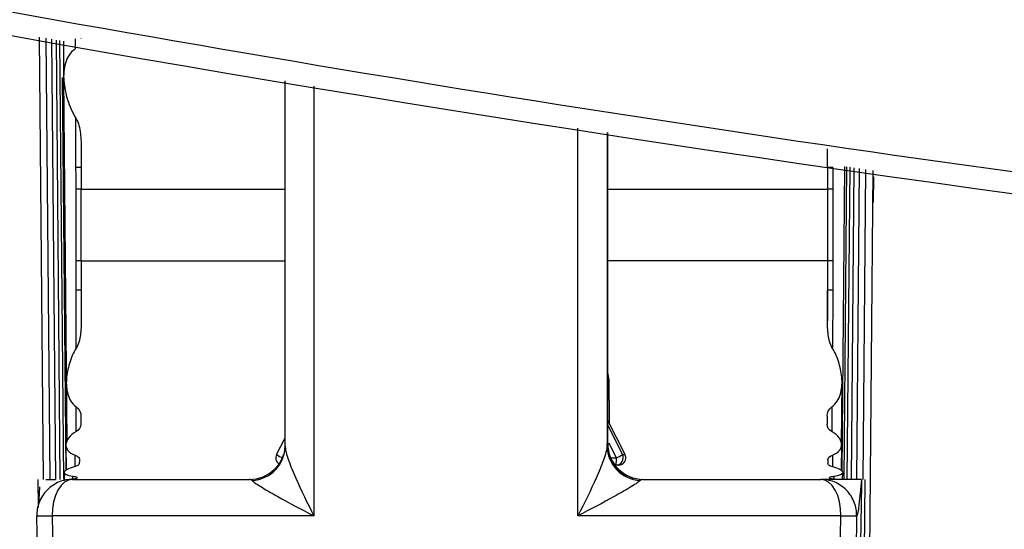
# Model space of a CAD drawing. Header units: millimetres. Extents: x -117 to 444, y -157 to 472.
# Tile 117 of 160: x 177 to 183.88, y 262.79 to 266.35. Entities that reach past the tile are written whole.
import ezdxf

# ---------------------------------------------------------------- set-up
doc = ezdxf.new("R2010")
doc.units = ezdxf.units.MM

msp = doc.modelspace()

# ---------------------------------------------------------------- linework, layer by layer
at = {"color": 7, "linetype": 'Continuous', "lineweight": 25}
for p, q in [((177.1373, 266.2298), (177.1642, 263.1397)), ((177.1841, 266.2214), (177.211, 263.1397)), ((177.2234, 266.2144), (177.2503, 263.1397)), ((177.2551, 266.2088), (177.2819, 263.1397)), ((177.3912, 266.1487), (177.3911, 266.2183)), ((177.2792, 266.2045), (177.3059, 263.1397)), ((177.3055, 266.1998), (177.3076, 265.9529)), ((177.2978, 265.9464), (177.3218, 263.2017)), ((177.3066, 265.9459), (177.3288, 263.4014)), ((178.855, 263.3729), (178.8547, 265.9232)), ((181.1047, 265.5629), (181.1049, 263.3729)), ((181.1092, 263.3897), (181.1092, 265.5623)), ((177.4305, 265.4445), (177.4305, 265.3186)), ((182.6457, 265.3186), (182.6456, 265.448)), ((182.7481, 263.1937), (182.7667, 265.3253)), ((182.7618, 263.1397), (182.7808, 265.3233)), ((182.7835, 263.1397), (182.8026, 265.3202)), ((182.8129, 263.1397), (182.8319, 265.316)), ((182.8499, 263.1397), (182.8688, 265.3107)), ((182.8945, 263.1397), (182.9134, 265.3044)), ((182.9278, 260.9822), (182.9655, 265.2969)), ((182.9668, 265.2532), (182.9635, 265.0735)), ((178.8548, 265.1659), (177.4305, 265.1659)), ((182.6458, 265.1659), (181.1092, 265.1659)), ((177.4304, 264.6659), (178.8548, 264.6659)), ((182.646, 264.6659), (181.1092, 264.6659)), ((177.3956, 264.0567), (177.395, 264.4621)), ((177.4305, 264.4614), (177.4305, 264.2463)), ((182.6458, 264.2407), (182.6458, 264.4614)), ((182.6821, 264.4621), (182.6814, 264.0528)), ((181.1191, 263.8326), (181.1092, 263.8887)), ((177.3263, 263.8142), (177.3299, 263.4038)), ((182.7433, 263.3877), (182.7471, 263.8174)), ((177.3954, 263.4736), (177.3951, 263.6471)), ((182.6767, 263.6471), (182.6764, 263.4721)), ((181.2303, 263.3125), (181.1092, 263.5501)), ((181.1092, 263.5151), (181.2125, 263.3124)), ((178.7954, 263.3124), (178.855, 263.4293)), ((181.1057, 263.3897), (181.1092, 263.3897)), ((181.1092, 263.3892), (181.1195, 263.3894)), ((181.1703, 263.2897), (181.1195, 263.3894)), ((177.3236, 263.38), (177.3251, 263.2043)), ((182.7428, 263.2021), (182.7444, 263.381)), ((177.3872, 263.2285), (177.387, 263.3089)), ((181.1223, 263.2897), (181.1703, 263.2897)), ((181.2125, 263.3124), (181.2303, 263.3124)), ((182.6794, 263.3089), (182.6793, 263.2279)), ((177.3111, 263.1879), (177.3115, 263.1399)), ((181.1679, 263.2397), (181.1509, 263.2397)), ((181.1857, 263.2397), (181.1679, 263.2397)), ((182.751, 263.1397), (182.7515, 263.1882)), ((177.1267, 263.1397), (177.1284, 262.9424)), ((177.184, 263.1397), (177.2503, 263.1397)), ((177.3698, 263.1397), (178.6058, 263.1397)), ((177.3712, 263.1416), (177.3711, 263.1621)), ((181.3557, 263.1397), (182.5991, 263.1397)), ((182.69, 263.1621), (182.69, 263.1416)), ((182.8904, 260.9911), (182.9091, 263.1397)), ((177.1383, 261.8351), (177.1199, 262.8854)), ((177.2269, 262.8854), (177.2452, 261.8639)), ((179.0561, 262.8854), (177.2269, 262.8854)), ((182.7395, 262.8854), (180.9009, 262.8854)), ((182.8491, 262.8854), (182.8308, 261.8351))]:
    msp.add_line(p, q, dxfattribs=at)
at = {"color": 7, "linetype": 'Continuous', "lineweight": 25, "flags": 128}
for points in [[(179.0563, 265.8872), (179.0562, 264.3858), (179.0561, 262.8854)], [(177.3938, 265.3193), (177.3933, 265.6503), (177.3933, 265.6629)], [(180.9009, 262.8854), (180.9007, 263.3853), (180.9001, 265.385), (180.9001, 265.5922)], [(181.2354, 263.2954), (181.2346, 263.3005), (181.2303, 263.3124)], [(177.3698, 263.1397), (177.3416, 263.1348), (177.3146, 263.1203), (177.2897, 263.0967), (177.2679, 263.065), (177.2501, 263.0264), (177.2371, 262.9824), (177.2293, 262.9348), (177.2269, 262.8854)], [(182.7395, 262.8854), (182.7372, 262.9348), (182.7295, 262.9824), (182.7167, 263.0264), (182.6992, 263.065), (182.6779, 263.0967), (182.6534, 263.1203), (182.6268, 263.1348), (182.5991, 263.1397)], [(182.7213, 261.8639), (182.7217, 261.8896), (182.7395, 262.8854)]]:
    msp.add_lwpolyline(points, dxfattribs=at)
at = {"color": 7, "linetype": 'Continuous', "lineweight": 25}
for centre, radius, start, end in [((177.4, 264.6359), 0.6834, 87.43927, 90.51838), ((182.6773, 264.5822), 0.7371, 89.54177, 92.45775), ((177.3975, 264.0773), 1.0891, 88.26743, 90.16578), ((182.6797, 264.0096), 1.1568, 89.85874, 91.67937), ((177.3974, 263.3868), 1.2796, 88.52224, 90.08695), ((182.6799, 263.3138), 1.3525, 89.93001, 91.43655), ((177.4009, 263.8182), 0.6439, 87.36397, 90.52288), ((182.6765, 263.7666), 0.6955, 89.53982, 92.52803), ((181.3557, 263.3897), 0.25, 179.99946, 269.99946), ((181.3592, 263.3897), 0.25, 179.99946, 269.99946), ((178.6099, 263.376), 0.2451, 273.29208, 359.28041), ((181.3509, 263.3769), 0.246, 180.92939, 266.68511), ((178.84, 263.2897), 0.05, 153.00031, 233.66595), ((179.0232, 263.6806), 0.4329, 238.25659, 244.53428), ((181.1679, 263.2897), 0.05, 270.00086, 27.0001), ((180.898, 263.2773), 0.2726, 352.08688, 2.62277), ((180.9214, 263.8035), 0.5709, 295.8466, 300.66061), ((181.1857, 263.2897), 0.05, 270.00075, 6.50698), ((181.1857, 263.2898), 0.05, 351.51446, 27.00519), ((178.6058, 263.3897), 0.25, 270.00009, 314.61912), ((177.1734, 264.9114), 2.0267, 268.48644, 271.51356), ((182.7943, 265.0373), 2.1526, 268.54126, 271.45874)]:
    msp.add_arc(centre, radius, start, end, dxfattribs=at)
for centre, major_axis, ratio, start_param, end_param in [((152.4306, 278.8878), (-0.1536, 1432.249), 0.017455, 4.702457, 4.702806), ((207.6427, 278.8878), (-0.1536, 1432.249), 0.017455, 1.580375, 1.580724), ((181.0972, 264.6397), (-0.0262, 1.5), 0.006142, 3.872783, 4.144141), ((208.6426, 1737.6314), (25.9995, 1489.539), 0.000107, 2.999334, 3.009739)]:
    msp.add_ellipse(centre, major_axis=major_axis, ratio=ratio, start_param=start_param, end_param=end_param, dxfattribs=at)
for points, knots in [([(163.7787, 271.3432), (170.9477, 269.4705), (178.2127, 268.0599), (189.2553, 266.6422), (192.944, 266.2885), (200.3309, 265.8178), (204.0301, 265.7006), (209.5876, 265.7027), (211.4425, 265.7331), (215.151, 265.8535), (217.0006, 265.9433), (222.5354, 266.3006), (226.2068, 266.656), (237.1663, 268.0692), (244.3998, 269.4729), (251.5597, 271.3432)], [0, 0, 0, 0, 0.25, 0.25, 0.375, 0.375, 0.5, 0.5, 0.5625, 0.5625, 0.625, 0.625, 0.75, 0.75, 1, 1, 1, 1]), ([(163.7937, 270.8377), (170.9626, 268.9567), (178.2137, 267.5449), (187.3796, 266.3623), (189.2179, 266.155), (192.9048, 265.7991), (194.7516, 265.6509), (200.2883, 265.2956), (203.9801, 265.1774), (211.3647, 265.1776), (215.0576, 265.2958), (220.5978, 265.6517), (222.446, 265.8002), (226.13, 266.156), (227.967, 266.3633), (237.127, 267.5455), (244.3759, 268.9567), (251.5448, 270.8377)], [0, 0, 0, 0, 0.25, 0.25, 0.3125, 0.3125, 0.375, 0.375, 0.5, 0.5, 0.625, 0.625, 0.6875, 0.6875, 0.75, 0.75, 1, 1, 1, 1]), ([(250.7079, 269.0951), (243.6709, 267.2854), (236.5569, 265.9273), (227.5692, 264.7899), (225.7669, 264.5905), (222.1526, 264.2482), (220.3412, 264.1055), (214.9113, 263.7635), (211.291, 263.6498), (204.0501, 263.6498), (200.4294, 263.7634), (194.9979, 264.1054), (193.1859, 264.2482), (189.5728, 264.5904), (187.7709, 264.7897), (182.3793, 265.472), (178.8035, 266.0392), (173.4676, 267.0585), (171.6936, 267.4263), (168.155, 268.2184), (166.3894, 268.6428), (164.6306, 269.0951)], [0, 0, 0, 0, 0.25, 0.25, 0.3125, 0.3125, 0.375, 0.375, 0.5, 0.5, 0.625, 0.625, 0.6875, 0.6875, 0.75, 0.75, 0.875, 0.875, 0.9375, 0.9375, 1, 1, 1, 1]), ([(247.2401, 268.0565), (240.7667, 266.5485), (234.2147, 265.4141), (225.9256, 264.4645), (224.2643, 264.2983), (220.9412, 264.0138), (219.2783, 263.8954), (214.2861, 263.6114), (210.953, 263.5171), (205.9459, 263.5187), (204.2741, 263.5431), (200.9358, 263.6396), (199.2704, 263.7117), (194.2854, 263.9985), (190.977, 264.284), (181.096, 265.4201), (174.5675, 266.5495), (168.0983, 268.0565)], [0, 0, 0, 0, 0.25, 0.25, 0.3125, 0.3125, 0.375, 0.375, 0.5, 0.5, 0.5625, 0.5625, 0.625, 0.625, 0.75, 0.75, 1, 1, 1, 1]), ([(177.3912, 266.1487), (177.353, 266.1237), (177.3313, 266.0869), (177.3077, 266.008), (177.3056, 265.9664), (177.3126, 265.8794), (177.3217, 265.8357), (177.3493, 265.7481), (177.3675, 265.7032), (177.3937, 265.6622)], [0, 0, 0, 0, 0.25, 0.25, 0.5, 0.5, 0.75, 0.75, 1, 1, 1, 1]), ([(177.3937, 265.6622), (177.4038, 265.6464), (177.4099, 265.6289), (177.4194, 265.5929), (177.4225, 265.5747), (177.4294, 265.5195), (177.4306, 265.482), (177.4305, 265.444)], [0, 0, 0, 0, 0.25, 0.25, 0.5, 0.5, 1, 1, 1, 1]), ([(177.3944, 265.1664), (177.3943, 265.2064), (177.394, 265.2465), (177.3939, 265.2865), (177.3938, 265.2974), (177.3938, 265.3083), (177.3938, 265.3193)], [0, 0, 0, 0, 0.0002401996, 0.0002401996, 0.0002401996, 0.0003057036, 0.0003057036, 0.0003057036, 0.0003057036]), ([(182.6832, 265.3193), (182.6831, 265.2761), (182.6828, 265.2329), (182.6826, 265.1897), (182.6826, 265.1819), (182.6826, 265.1742), (182.6826, 265.1664)], [0, 0, 0, 0, 0.0002591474, 0.0002591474, 0.0002591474, 0.0003057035, 0.0003057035, 0.0003057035, 0.0003057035]), ([(177.3955, 264.6663), (177.3954, 264.7046), (177.3953, 264.7429), (177.3952, 264.7811), (177.3949, 264.9096), (177.3946, 265.038), (177.3944, 265.1664)], [0, 0, 0, 0, 0.000229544, 0.000229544, 0.000229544, 0.00100018, 0.00100018, 0.00100018, 0.00100018]), ([(182.6826, 265.1664), (182.6825, 265.1264), (182.6824, 265.0864), (182.6823, 265.0463), (182.6821, 264.9197), (182.6818, 264.793), (182.6815, 264.6663)], [0, 0, 0, 0, 0.000240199, 0.000240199, 0.000240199, 0.00100018, 0.00100018, 0.00100018, 0.00100018]), ([(177.395, 264.4621), (177.3949, 264.5046), (177.3952, 264.5472), (177.3954, 264.5897), (177.3955, 264.6153), (177.3955, 264.6408), (177.3955, 264.6663)], [0, 0, 0, 0, 0.0002553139, 0.0002553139, 0.0002553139, 0.0004085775, 0.0004085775, 0.0004085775, 0.0004085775]), ([(182.6815, 264.6663), (182.6814, 264.6281), (182.6816, 264.5898), (182.6818, 264.5516), (182.6819, 264.5217), (182.6821, 264.4919), (182.6821, 264.4621)], [0, 0, 0, 0, 0.0002295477, 0.0002295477, 0.0002295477, 0.0004085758, 0.0004085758, 0.0004085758, 0.0004085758]), ([(177.4306, 264.2475), (177.4306, 264.2143), (177.4292, 264.1816), (177.4202, 264.1174), (177.4137, 264.0851), (177.396, 264.0574)], [0, 0, 0, 0, 0.5, 0.5, 1, 1, 1, 1]), ([(182.6789, 264.0574), (182.6614, 264.0851), (182.655, 264.1174), (182.6463, 264.1816), (182.6451, 264.2143), (182.6452, 264.2475)], [0, 0, 0, 0, 0.5, 0.5, 1, 1, 1, 1]), ([(177.396, 264.0574), (177.3742, 264.0231), (177.3593, 263.9864), (177.3368, 263.913), (177.3296, 263.8759), (177.3248, 263.804), (177.3271, 263.7682), (177.3468, 263.7016), (177.3646, 263.6698), (177.3951, 263.6471)], [0, 0, 0, 0, 0.25, 0.25, 0.5, 0.5, 0.75, 0.75, 1, 1, 1, 1]), ([(182.6767, 263.6471), (182.7075, 263.6699), (182.7254, 263.7013), (182.746, 263.7684), (182.7485, 263.8036), (182.7442, 263.8763), (182.7373, 263.9132), (182.7153, 263.9862), (182.7004, 264.0234), (182.6789, 264.0574)], [0, 0, 0, 0, 0.25, 0.25, 0.5, 0.5, 0.75, 0.75, 1, 1, 1, 1]), ([(182.6428, 263.5806), (182.6427, 263.5924), (182.6454, 263.6042), (182.6565, 263.6272), (182.6647, 263.6382), (182.6767, 263.6471)], [0, 0, 0, 0, 0.5, 0.5, 1, 1, 1, 1]), ([(177.3926, 263.4717), (177.3496, 263.4492), (177.3257, 263.4147), (177.3227, 263.3687), (177.3273, 263.3539), (177.3483, 263.3281), (177.3652, 263.3169), (177.387, 263.3089)], [0, 0, 0, 0, 0.5, 0.5, 0.75, 0.75, 1, 1, 1, 1]), ([(182.6794, 263.3089), (182.7016, 263.3169), (182.7187, 263.3282), (182.7403, 263.3542), (182.7451, 263.369), (182.7428, 263.415), (182.72, 263.449), (182.6769, 263.4717)], [0, 0, 0, 0, 0.25, 0.25, 0.5, 0.5, 1, 1, 1, 1]), ([(178.8549, 263.3704), (178.8548, 263.3688), (178.8546, 263.3658), (178.8533, 263.354), (178.8476, 263.3197), (178.8266, 263.2691), (178.8009, 263.2261), (178.7818, 263.2128), (178.7809, 263.2121)], [0, 0, 0, 0, 0.079, 0.148378, 0.257705, 0.642423, 0.98283, 1, 1, 1, 1]), ([(178.855, 263.3729), (178.8547, 263.3504), (178.8657, 263.3127), (178.8932, 263.2343), (178.9105, 263.192), (178.9665, 263.0635), (179.0105, 262.9736), (179.0561, 262.8854)], [0, 0, 0, 0, 0.25, 0.25, 0.5, 0.5, 1, 1, 1, 1]), ([(181.1049, 263.3729), (181.1046, 263.3504), (181.0932, 263.3127), (181.065, 263.2343), (181.0475, 263.192), (180.9908, 263.0635), (180.9466, 262.9736), (180.9009, 262.8854)], [0, 0, 0, 0, 0.25, 0.25, 0.5, 0.5, 1, 1, 1, 1]), ([(177.387, 263.3089), (177.3942, 263.3063), (177.4004, 263.3031), (177.4053, 263.2996), (177.4101, 263.2961), (177.4137, 263.2923), (177.4159, 263.2884), (177.4179, 263.285), (177.4188, 263.2815), (177.4186, 263.278)], [0, 0, 0, 0, 0.000055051, 0.000055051, 0.000055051, 0.0001098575, 0.0001098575, 0.0001098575, 0.0001586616, 0.0001586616, 0.0001586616, 0.0001586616]), ([(182.6831, 263.2267), (182.6759, 263.2283), (182.6695, 263.2304), (182.6643, 263.2328), (182.6592, 263.2352), (182.6552, 263.238), (182.6526, 263.241), (182.65, 263.2439), (182.6486, 263.247), (182.6484, 263.2502)], [0, 0, 0, 0, 0.0000521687, 0.0000521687, 0.0000521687, 0.0001041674, 0.0001041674, 0.0001041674, 0.0001543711, 0.0001543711, 0.0001543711, 0.0001543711]), ([(177.3811, 263.2267), (177.3396, 263.2174), (177.3135, 263.2022), (177.3091, 263.1771), (177.3317, 263.1671), (177.3711, 263.1621)], [0, 0, 0, 0, 0.5, 0.5, 1, 1, 1, 1]), ([(182.69, 263.1621), (182.7299, 263.1672), (182.7531, 263.177), (182.7497, 263.2024), (182.7241, 263.2174), (182.6831, 263.2267)], [0, 0, 0, 0, 0.5, 0.5, 1, 1, 1, 1]), ([(177.3698, 263.1397), (177.3401, 263.1397), (177.308, 263.1343), (177.2458, 263.1094), (177.216, 263.0899), (177.167, 263.04), (177.1481, 263.0099), (177.1243, 262.9473), (177.1194, 262.9151), (177.1199, 262.8854)], [0, 0, 0, 0, 0.25, 0.25, 0.5, 0.5, 0.75, 0.75, 1, 1, 1, 1]), ([(177.398, 263.1452), (177.3975, 263.1445), (177.3956, 263.1438), (177.3925, 263.1433), (177.3893, 263.1428), (177.3847, 263.1423), (177.3791, 263.142), (177.3741, 263.1417), (177.3681, 263.1414), (177.3616, 263.1412)], [0, 0, 0, 0, 0.0000505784, 0.0000505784, 0.0000505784, 0.0001011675, 0.0001011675, 0.0001011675, 0.000146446, 0.000146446, 0.000146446, 0.000146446]), ([(177.3711, 263.1621), (177.3779, 263.1612), (177.3839, 263.1601), (177.3886, 263.159), (177.3933, 263.1579), (177.3968, 263.1567), (177.399, 263.1555), (177.4008, 263.1544), (177.4016, 263.1534), (177.4013, 263.1524)], [0, 0, 0, 0, 0.0000509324, 0.0000509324, 0.0000509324, 0.0001018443, 0.0001018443, 0.0001018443, 0.000147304, 0.000147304, 0.000147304, 0.000147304]), ([(178.624, 263.1313), (178.6358, 263.1199), (178.6642, 263.1015), (178.7282, 263.0624), (178.7652, 263.041), (178.8814, 262.9761), (178.9682, 262.9302), (179.0561, 262.8854)], [0, 0, 0, 0, 0.25, 0.25, 0.5, 0.5, 1, 1, 1, 1]), ([(181.3367, 263.1313), (181.3243, 263.1199), (181.2954, 263.1015), (181.2305, 263.0624), (181.1932, 263.041), (181.0761, 262.9761), (180.9889, 262.9302), (180.9009, 262.8854)], [0, 0, 0, 0, 0.25, 0.25, 0.5, 0.5, 1, 1, 1, 1]), ([(182.8491, 262.8854), (182.8496, 262.9151), (182.8447, 262.9473), (182.8209, 263.0099), (182.8019, 263.04), (182.7529, 263.0899), (182.7231, 263.1094), (182.6609, 263.1343), (182.6288, 263.1397), (182.5991, 263.1397)], [0, 0, 0, 0, 0.25, 0.25, 0.5, 0.5, 0.75, 0.75, 1, 1, 1, 1]), ([(182.6591, 263.1524), (182.6588, 263.1535), (182.6599, 263.1547), (182.6625, 263.1559), (182.665, 263.1571), (182.669, 263.1583), (182.674, 263.1594), (182.6785, 263.1604), (182.684, 263.1613), (182.69, 263.1621)], [0, 0, 0, 0, 0.0000511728, 0.0000511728, 0.0000511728, 0.0001023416, 0.0001023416, 0.0001023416, 0.0001473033, 0.0001473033, 0.0001473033, 0.0001473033]), ([(182.6972, 263.1412), (182.69, 263.1414), (182.6835, 263.1417), (182.6783, 263.1421), (182.673, 263.1424), (182.6688, 263.1429), (182.6659, 263.1434), (182.6634, 263.1439), (182.6619, 263.1445), (182.6616, 263.1452)], [0, 0, 0, 0, 0.000050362, 0.000050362, 0.000050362, 0.0001007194, 0.0001007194, 0.0001007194, 0.0001464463, 0.0001464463, 0.0001464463, 0.0001464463]), ([(177.1325, 262.9678), (177.1332, 262.9722), (177.1366, 262.9916), (177.1394, 263.0455), (177.1416, 263.0873)], [0, 0, 0, 0, 0.2257446, 1, 1, 1, 1])]:
    msp.add_open_spline(points, degree=3, knots=knots, dxfattribs=at)
for points in [[(177.4278, 266.2203), (177.4278, 266.2192), (177.4278, 266.2181), (177.4279, 266.2169)], [(177.4305, 265.444), (177.4305, 265.4024), (177.4305, 265.3606), (177.4305, 265.3186)], [(177.4305, 265.3186), (177.4305, 265.268), (177.4305, 265.2171), (177.4305, 265.1659)], [(182.6457, 265.3186), (182.6458, 265.268), (182.6458, 265.2171), (182.6458, 265.1659)], [(177.4304, 264.6659), (177.4304, 264.597), (177.4304, 264.5289), (177.4305, 264.4614)], [(182.646, 264.6659), (182.646, 264.597), (182.6459, 264.5289), (182.6458, 264.4614)], [(177.4305, 264.4614), (177.4305, 264.3893), (177.4305, 264.318), (177.4306, 264.2475)], [(182.6458, 264.4614), (182.6457, 264.3893), (182.6455, 264.318), (182.6452, 264.2475)], [(177.3951, 263.6471), (177.4189, 263.6293), (177.4286, 263.6043), (177.4283, 263.5806)], [(177.4274, 263.5253), (177.427, 263.5046), (177.4166, 263.4842), (177.3926, 263.4717)], [(177.4283, 263.5806), (177.428, 263.5616), (177.4277, 263.5432), (177.4274, 263.5253)], [(182.6428, 263.5806), (182.6428, 263.5616), (182.6428, 263.5432), (182.6429, 263.5253)], [(182.6769, 263.4717), (182.6531, 263.4842), (182.643, 263.5046), (182.6429, 263.5253)], [(181.1049, 263.3729), (181.1052, 263.3842), (181.1055, 263.3897), (181.1057, 263.3897)], [(177.4165, 263.2502), (177.4157, 263.2403), (177.4029, 263.2315), (177.3811, 263.2267)], [(177.4186, 263.278), (177.4179, 263.2682), (177.4172, 263.2589), (177.4165, 263.2502)], [(182.6471, 263.278), (182.6467, 263.2893), (182.6582, 263.3013), (182.6794, 263.3089)], [(182.6471, 263.278), (182.6475, 263.2682), (182.648, 263.2589), (182.6484, 263.2502)], [(177.4013, 263.1524), (177.4002, 263.1495), (177.3991, 263.1471), (177.398, 263.1452)], [(178.624, 263.1313), (178.6181, 263.137), (178.6121, 263.1397), (178.6058, 263.1397)], [(181.3557, 263.1397), (181.3492, 263.1397), (181.3428, 263.137), (181.3367, 263.1313)], [(182.8831, 263.1397), (182.746, 263.1397), (182.609, 263.1397), (182.5991, 263.1397)], [(182.6591, 263.1524), (182.6599, 263.1495), (182.6607, 263.1471), (182.6616, 263.1452)], [(182.8831, 263.1397), (182.871, 263.0126), (182.8589, 262.8854), (182.8491, 262.8854)]]:
    msp.add_open_spline(points, degree=3, dxfattribs=at)

doc.saveas('drawing.dxf')
